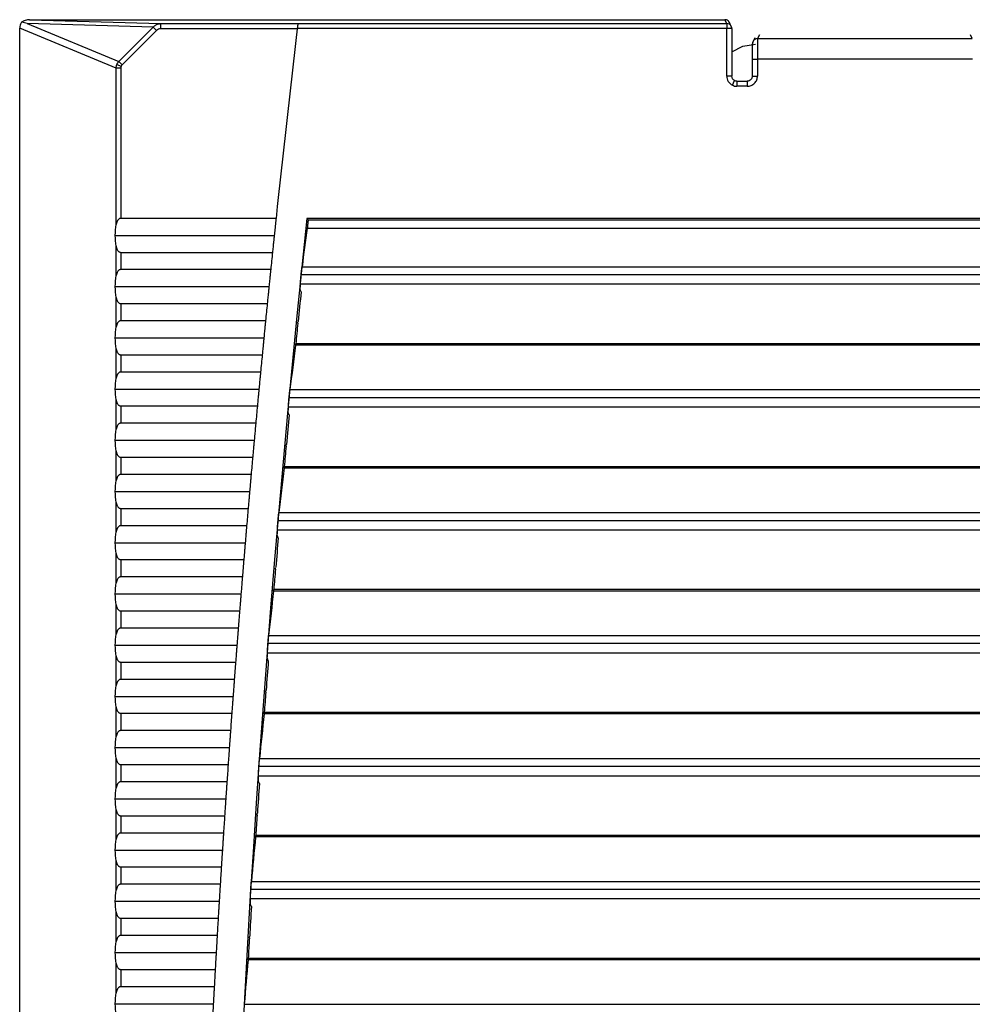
# Model space of a CAD drawing. Header units: millimetres. Extents: x 0 to 1956, y 0 to 1511.
# Tile 27 of 56: x 717 to 810, y 1112 to 1208. Entities that reach past the tile are written whole.
import ezdxf

# ---------------------------------------------------------------- set-up
doc = ezdxf.new("R2010")
doc.units = ezdxf.units.MM
doc.header["$LTSCALE"] = 7

msp = doc.modelspace()

# ---------------------------------------------------------------- linework, layer by layer
for p, q in [((718.079, 1208.285), (730.906, 1207.901)), ((718.079, 1208.285), (785.975, 1208.285)), ((786.162, 1207.91), (785.975, 1208.285)), ((726.537, 1203.565), (717.116, 1207.467)), ((717.116, 867.318), (717.116, 1207.467)), ((730.147, 1207.555), (717.855, 1207.924)), ((717.855, 1207.924), (726.807, 1204.216)), ((726.807, 1204.216), (730.147, 1207.555)), ((730.472, 1207.23), (727.132, 1203.89)), ((730.472, 1207.23), (730.147, 1207.555)), ((730.906, 1207.401), (730.906, 1207.901)), ((730.906, 1207.901), (744.282, 1207.901)), ((744.222, 1207.401), (730.906, 1207.401)), ((786.162, 1207.41), (744.223, 1207.41)), ((744.282, 1207.901), (744.283, 1207.91)), ((744.283, 1207.91), (786.162, 1207.91)), ((786.162, 1207.91), (786.162, 1207.41)), ((786.162, 1202.785), (786.162, 1207.41)), ((786.662, 1207.41), (786.162, 1207.41)), ((786.609, 1207.634), (786.422, 1208.009)), ((786.662, 1207.41), (786.662, 1202.785)), ((788.922, 1206.53), (788.737, 1206.159)), ((789.369, 1206.806), (789.184, 1206.436)), ((789.184, 1206.436), (810.149, 1206.436)), ((810.149, 1206.436), (809.964, 1206.806)), ((788.671, 1202.785), (788.671, 1204.436)), ((788.671, 1204.436), (789.171, 1204.436)), ((789.171, 1204.436), (789.171, 1202.785)), ((810.162, 1204.436), (789.171, 1204.436)), ((726.537, 1188.299), (726.537, 1203.565)), ((726.998, 1203.565), (726.537, 1203.565)), ((726.613, 1203.915), (727.032, 1203.741)), ((727.132, 1203.89), (726.807, 1204.216)), ((726.998, 1203.565), (726.998, 1188.893)), ((786.662, 1202.785), (786.162, 1202.785)), ((788.671, 1202.785), (789.171, 1202.785)), ((786.715, 1201.891), (786.939, 1202.338)), ((787.162, 1202.285), (787.162, 1201.785)), ((787.162, 1202.285), (788.171, 1202.285)), ((788.171, 1201.785), (787.162, 1201.785)), ((788.171, 1202.285), (788.171, 1201.785)), ((742.15, 1188.893), (726.998, 1188.893)), ((985.167, 1188.893), (745.167, 1188.893)), ((745.284, 1188.762), (985.049, 1188.762)), ((726.454, 1187.234), (741.975, 1187.234)), ((745.198, 1187.939), (985.136, 1187.939)), ((726.537, 1183.299), (726.537, 1186.169)), ((726.998, 1185.576), (741.803, 1185.576)), ((726.998, 1185.576), (726.998, 1183.893)), ((744.691, 1184.172), (985.642, 1184.172)), ((741.63, 1183.893), (726.998, 1183.893)), ((985.732, 1183.377), (744.601, 1183.377)), ((726.454, 1182.234), (741.461, 1182.234)), ((985.809, 1182.454), (744.524, 1182.454)), ((726.537, 1178.299), (726.537, 1181.169)), ((726.998, 1180.576), (741.294, 1180.576)), ((726.998, 1180.576), (726.998, 1178.893)), ((741.127, 1178.893), (726.998, 1178.893)), ((726.454, 1177.234), (740.963, 1177.234)), ((863.562, 1176.517), (744.057, 1176.517)), ((863.553, 1176.651), (744.081, 1176.651)), ((726.537, 1173.299), (726.537, 1176.169)), ((726.998, 1175.576), (726.998, 1173.893)), ((726.998, 1175.576), (740.802, 1175.576)), ((740.64, 1173.893), (726.998, 1173.893)), ((726.454, 1172.234), (740.483, 1172.234)), ((743.507, 1172.172), (986.826, 1172.172)), ((726.537, 1168.299), (726.537, 1171.169)), ((986.909, 1171.377), (743.424, 1171.377)), ((726.998, 1170.576), (726.998, 1168.893)), ((726.998, 1170.576), (740.327, 1170.576)), ((986.979, 1170.454), (743.354, 1170.454)), ((740.171, 1168.893), (726.998, 1168.893)), ((726.454, 1167.234), (740.019, 1167.234)), ((726.537, 1163.299), (726.537, 1166.169)), ((726.998, 1165.576), (739.869, 1165.576)), ((726.998, 1165.576), (726.998, 1163.893)), ((863.562, 1164.517), (742.935, 1164.517)), ((863.553, 1164.651), (742.958, 1164.651)), ((739.718, 1163.893), (726.998, 1163.893)), ((726.454, 1162.234), (739.572, 1162.234)), ((726.537, 1158.299), (726.537, 1161.169)), ((726.998, 1160.576), (726.998, 1158.893)), ((726.998, 1160.576), (739.427, 1160.576)), ((742.421, 1160.172), (987.913, 1160.172)), ((987.99, 1159.377), (742.344, 1159.377)), ((739.282, 1158.893), (726.998, 1158.893)), ((988.052, 1158.454), (742.281, 1158.454)), ((726.454, 1157.234), (739.142, 1157.234)), ((726.537, 1153.299), (726.537, 1156.169)), ((726.998, 1155.576), (726.998, 1153.893)), ((726.998, 1155.576), (739.003, 1155.576)), ((738.863, 1153.893), (726.998, 1153.893)), ((863.562, 1152.517), (741.91, 1152.517)), ((863.553, 1152.651), (741.932, 1152.651)), ((726.454, 1152.234), (738.728, 1152.234)), ((726.537, 1148.299), (726.537, 1151.169)), ((726.998, 1150.576), (738.595, 1150.576)), ((726.998, 1150.576), (726.998, 1148.893)), ((738.461, 1148.893), (726.998, 1148.893)), ((741.431, 1148.172), (988.902, 1148.172)), ((726.454, 1147.234), (738.332, 1147.234)), ((988.973, 1147.377), (741.361, 1147.377)), ((726.537, 1143.299), (726.537, 1146.169)), ((989.028, 1146.454), (741.306, 1146.454)), ((726.998, 1145.576), (726.998, 1143.893)), ((726.998, 1145.576), (738.204, 1145.576)), ((738.076, 1143.893), (726.998, 1143.893)), ((726.454, 1142.234), (737.952, 1142.234)), ((726.537, 1138.299), (726.537, 1141.169)), ((726.998, 1140.576), (726.998, 1138.893)), ((726.998, 1140.576), (737.83, 1140.576)), ((863.562, 1140.517), (740.982, 1140.517)), ((863.553, 1140.651), (741.003, 1140.651)), ((737.707, 1138.893), (726.998, 1138.893)), ((726.454, 1137.234), (737.589, 1137.234)), ((726.537, 1133.299), (726.537, 1136.169)), ((740.538, 1136.172), (989.795, 1136.172)), ((726.998, 1135.576), (726.998, 1133.893)), ((726.998, 1135.576), (737.472, 1135.576)), ((989.859, 1135.377), (740.474, 1135.377)), ((989.906, 1134.454), (740.427, 1134.454)), ((737.355, 1133.893), (726.998, 1133.893)), ((726.454, 1132.234), (737.242, 1132.234)), ((726.537, 1128.299), (726.537, 1131.169)), ((726.998, 1130.576), (726.998, 1128.893)), ((726.998, 1130.576), (737.131, 1130.576)), ((737.02, 1128.893), (726.998, 1128.893)), ((863.562, 1128.517), (740.151, 1128.517)), ((863.553, 1128.651), (740.171, 1128.651)), ((726.454, 1127.234), (736.913, 1127.234)), ((726.537, 1123.299), (726.537, 1126.169)), ((726.998, 1125.576), (726.998, 1123.893)), ((726.998, 1125.576), (736.807, 1125.576)), ((736.702, 1123.893), (726.998, 1123.893)), ((739.742, 1124.172), (990.591, 1124.172)), ((990.649, 1123.377), (739.685, 1123.377)), ((726.454, 1122.234), (736.6, 1122.234)), ((990.689, 1122.454), (739.645, 1122.454)), ((726.537, 1118.299), (726.537, 1121.169)), ((726.998, 1120.576), (736.5, 1120.576)), ((726.998, 1120.576), (726.998, 1118.893)), ((736.4, 1118.893), (726.998, 1118.893)), ((726.454, 1117.234), (736.304, 1117.234)), ((726.537, 1113.299), (726.537, 1116.169)), ((863.562, 1116.517), (739.416, 1116.517)), ((863.553, 1116.651), (739.435, 1116.651)), ((726.998, 1115.576), (726.998, 1113.893)), ((726.998, 1115.576), (736.21, 1115.576)), ((736.116, 1113.893), (726.998, 1113.893)), ((726.454, 1112.234), (736.025, 1112.234)), ((739.043, 1112.172), (991.29, 1112.172))]:
    msp.add_line(p, q)
at = {"flags": 128}
for points in [[(786.662, 1205.162), (787.731, 1205.697), (788.967, 1205.893)], [(745.284, 1188.762), (745.218, 1188.835), (745.167, 1188.893)], [(745.284, 1188.762), (745.273, 1188.659), (745.263, 1188.556), (745.252, 1188.453), (745.241, 1188.35), (745.23, 1188.248), (745.219, 1188.145), (745.208, 1188.042), (745.198, 1187.939)], [(744.501, 1181.954), (744.507, 1182.017), (744.513, 1182.079), (744.52, 1182.142), (744.526, 1182.204), (744.532, 1182.267), (744.539, 1182.329), (744.545, 1182.392), (744.551, 1182.454)], [(744.599, 1181.71), (744.544, 1181.847), (744.501, 1181.954)], [(744.275, 1178.651), (744.295, 1178.749), (744.31, 1178.827)], [(743.335, 1169.954), (743.34, 1170.017), (743.346, 1170.079), (743.352, 1170.142), (743.358, 1170.204), (743.364, 1170.267), (743.37, 1170.329), (743.375, 1170.392), (743.381, 1170.454)], [(743.435, 1169.71), (743.379, 1169.847), (743.335, 1169.954)], [(743.136, 1166.651), (743.155, 1166.749), (743.169, 1166.827)], [(742.266, 1157.954), (742.271, 1158.017), (742.276, 1158.079), (742.282, 1158.142), (742.287, 1158.204), (742.292, 1158.267), (742.298, 1158.329), (742.303, 1158.392), (742.308, 1158.454)], [(742.368, 1157.71), (742.311, 1157.847), (742.266, 1157.954)], [(742.094, 1154.651), (742.112, 1154.749), (742.126, 1154.827)], [(741.294, 1145.954), (741.299, 1146.017), (741.304, 1146.079), (741.309, 1146.142), (741.313, 1146.204), (741.318, 1146.267), (741.323, 1146.329), (741.328, 1146.392), (741.333, 1146.454)], [(741.398, 1145.71), (741.34, 1145.847), (741.294, 1145.954)], [(741.149, 1142.651), (741.166, 1142.749), (741.179, 1142.827)], [(740.419, 1133.954), (740.424, 1134.017), (740.428, 1134.079), (740.432, 1134.142), (740.437, 1134.204), (740.441, 1134.267), (740.445, 1134.329), (740.45, 1134.392), (740.454, 1134.454)], [(740.525, 1133.71), (740.466, 1133.847), (740.419, 1133.954)], [(740.3, 1130.651), (740.317, 1130.749), (740.33, 1130.827)], [(739.641, 1121.954), (739.645, 1122.017), (739.649, 1122.079), (739.653, 1122.142), (739.656, 1122.204), (739.66, 1122.267), (739.664, 1122.329), (739.668, 1122.392), (739.672, 1122.454)], [(739.749, 1121.71), (739.688, 1121.847), (739.641, 1121.954)], [(739.549, 1118.651), (739.564, 1118.749), (739.577, 1118.827)]]:
    msp.add_lwpolyline(points, dxfattribs=at)
for centre, radius, start, end in [((2236.822, 1030.893), 1503, 173.25576, 173.965742), ((786.162, 1207.41), 0.5, 26.56558, 90.01185), ((786.162, 1207.41), 0.5, 0, 26.56331), ((789.184, 1205.936), 0.5, 89.98815, 153.43442), ((789.184, 1205.936), 0.5, 153.43684, 180.0091), ((2236.822, 1030.893), 1500, 173.953628, 185.623813), ((2236.822, 1030.893), 1503, 174.092864, 174.157375), ((2236.822, 1030.893), 1499.825, 174.228776, 174.339464), ((2236.822, 1030.893), 1503, 174.284454, 174.348943), ((2236.822, 1030.893), 1499.843, 174.346299, 174.42307), ((2236.822, 1030.893), 1503, 174.475979, 174.540447), ((2236.822, 1030.893), 1503, 174.667443, 174.73189), ((2236.822, 1030.893), 1499.825, 174.689348, 174.799952), ((2236.822, 1030.893), 1499.843, 174.806776, 174.883489), ((2236.822, 1030.893), 1503, 174.858846, 174.923274), ((2236.822, 1030.893), 1503, 175.050193, 175.114602), ((2236.822, 1030.893), 1499.825, 175.149577, 175.260102), ((2236.822, 1030.893), 1503, 175.241483, 175.305874), ((2236.822, 1030.893), 1499.843, 175.266917, 175.343576), ((2236.822, 1030.893), 1503, 175.432721, 175.497095), ((2236.822, 1030.893), 1499.825, 175.609493, 175.719947), ((2236.822, 1030.893), 1503, 175.623908, 175.688265), ((2236.822, 1030.893), 1499.843, 175.726752, 175.803363), ((2236.822, 1030.893), 1503, 175.815046, 175.879387), ((2236.822, 1030.893), 1503, 176.006137, 176.070463), ((2236.822, 1030.893), 1499.825, 176.069125, 176.179516), ((2236.822, 1030.893), 1503, 176.197184, 176.261495), ((2236.822, 1030.893), 1499.843, 176.186311, 176.26288), ((2236.822, 1030.893), 1503, 176.388189, 176.452486), ((2236.822, 1030.893), 1499.825, 176.528504, 176.638838), ((2236.822, 1030.893), 1503, 176.579153, 176.643437), ((2236.822, 1030.893), 1499.843, 176.645625, 176.722155), ((2236.822, 1030.893), 1503, 176.770079, 176.834351)]:
    msp.add_arc(centre, radius, start, end)
for points, knots in [([(718.079, 1208.285), (717.94, 1208.285), (717.797, 1208.263), (717.531, 1208.174), (717.408, 1208.108), (717.306, 1208.028)], [0, 0, 0, 0, 0.5, 0.5, 1, 1, 1, 1]), ([(786.419, 1208.006), (786.381, 1208.066), (786.311, 1208.176), (786.143, 1208.268), (786.029, 1208.28), (785.975, 1208.285)], [0, 0, 0, 0, 0.379723, 0.701954, 1, 1, 1, 1]), ([(717.306, 1208.028), (717.246, 1207.949), (717.197, 1207.859), (717.132, 1207.668), (717.116, 1207.567), (717.116, 1207.467)], [0, 0, 0, 0, 0.5, 0.5, 1, 1, 1, 1]), ([(730.147, 1207.555), (730.169, 1207.58), (730.216, 1207.63), (730.297, 1207.697), (730.388, 1207.759), (730.509, 1207.822), (730.681, 1207.885), (730.824, 1207.895), (730.906, 1207.901)], [0, 0, 0, 0, 0.1152349, 0.2364778, 0.3637727, 0.4971572, 0.7128153, 1, 1, 1, 1]), ([(730.906, 1207.401), (730.826, 1207.401), (730.743, 1207.386), (730.592, 1207.327), (730.524, 1207.282), (730.472, 1207.23)], [0, 0, 0, 0, 0.5, 0.5, 1, 1, 1, 1]), ([(744.282, 1207.901), (744.281, 1207.9), (744.281, 1207.898), (744.279, 1207.883), (744.276, 1207.858), (744.272, 1207.816), (744.264, 1207.754), (744.255, 1207.678), (744.245, 1207.592), (744.234, 1207.498), (744.226, 1207.434), (744.222, 1207.401)], [0, 0, 0, 0, 0.0825999, 0.1656952, 0.2507086, 0.3743784, 0.4998458, 0.622347, 0.7491761, 0.8744627, 1, 1, 1, 1]), ([(789.184, 1206.436), (789.184, 1206.434), (789.183, 1206.431), (789.182, 1206.415), (789.181, 1206.391), (789.181, 1206.359), (789.18, 1206.32), (789.179, 1206.274), (789.178, 1206.222), (789.178, 1206.165), (789.177, 1206.102), (789.176, 1206.034), (789.176, 1205.962), (789.175, 1205.887), (789.175, 1205.808), (789.174, 1205.726), (789.174, 1205.643), (789.174, 1205.557), (789.173, 1205.47), (789.173, 1205.382), (789.173, 1205.293), (789.172, 1205.204), (789.172, 1205.115), (789.172, 1205.027), (789.172, 1204.939), (789.171, 1204.852), (789.171, 1204.766), (789.171, 1204.681), (789.171, 1204.598), (789.171, 1204.516), (789.171, 1204.462), (789.171, 1204.436)], [0, 0, 0, 0, 0.043312, 0.085994, 0.128045, 0.169466, 0.210255, 0.250415, 0.289943, 0.328841, 0.367108, 0.404745, 0.441751, 0.478126, 0.51387, 0.548984, 0.583467, 0.617319, 0.650541, 0.683131, 0.715092, 0.746421, 0.777119, 0.807187, 0.836624, 0.86543, 0.893606, 0.921151, 0.948065, 0.974348, 1, 1, 1, 1]), ([(788.671, 1204.436), (788.671, 1204.611), (788.671, 1204.8), (788.673, 1205.166), (788.673, 1205.341), (788.676, 1205.633), (788.678, 1205.748), (788.681, 1205.898), (788.682, 1205.933), (788.684, 1205.936)], [0, 0, 0, 0, 0.25, 0.25, 0.5, 0.5, 0.75, 0.75, 1, 1, 1, 1]), ([(726.537, 1203.565), (726.539, 1203.595), (726.542, 1203.655), (726.558, 1203.744), (726.58, 1203.831), (726.602, 1203.887), (726.613, 1203.915)], [0, 0, 0, 0, 0.252409, 0.503145, 0.752307, 1, 1, 1, 1]), ([(726.613, 1203.915), (726.625, 1203.942), (726.649, 1203.997), (726.695, 1204.074), (726.747, 1204.148), (726.787, 1204.193), (726.807, 1204.216)], [0, 0, 0, 0, 0.247693, 0.496855, 0.747591, 1, 1, 1, 1]), ([(786.162, 1202.785), (786.162, 1202.61), (786.212, 1202.421), (786.411, 1202.098), (786.558, 1201.969), (786.715, 1201.891)], [0, 0, 0, 0, 0.5, 0.5, 1, 1, 1, 1]), ([(786.939, 1202.338), (786.856, 1202.379), (786.785, 1202.444), (786.688, 1202.601), (786.662, 1202.693), (786.662, 1202.785)], [0, 0, 0, 0, 0.5, 0.5, 1, 1, 1, 1]), ([(788.171, 1201.785), (788.289, 1201.785), (788.416, 1201.807), (788.662, 1201.904), (788.781, 1201.98), (788.976, 1202.176), (789.052, 1202.294), (789.149, 1202.54), (789.171, 1202.667), (789.171, 1202.785)], [0, 0, 0, 0, 0.25, 0.25, 0.5, 0.5, 0.75, 0.75, 1, 1, 1, 1]), ([(788.671, 1202.785), (788.671, 1202.654), (788.617, 1202.524), (788.432, 1202.339), (788.302, 1202.285), (788.171, 1202.285)], [0, 0, 0, 0, 0.5, 0.5, 1, 1, 1, 1]), ([(726.998, 1188.893), (726.98, 1188.892), (726.944, 1188.89), (726.892, 1188.877), (726.842, 1188.856), (726.783, 1188.82), (726.719, 1188.762), (726.645, 1188.659), (726.577, 1188.505), (726.551, 1188.372), (726.537, 1188.299)], [0, 0, 0, 0, 0.06087, 0.121652, 0.184319, 0.250676, 0.369054, 0.500989, 0.728481, 1, 1, 1, 1]), ([(742.15, 1188.893), (742.145, 1188.843), (742.134, 1188.744), (742.118, 1188.59), (742.101, 1188.431), (742.084, 1188.268), (742.062, 1188.064), (742.037, 1187.817), (742.006, 1187.527), (741.986, 1187.332), (741.975, 1187.234)], [0, 0, 0, 0, 0.100195, 0.199933, 0.299557, 0.399409, 0.499832, 0.666705, 0.832898, 1, 1, 1, 1]), ([(741.975, 1187.234), (741.969, 1187.176), (741.957, 1187.059), (741.939, 1186.884), (741.921, 1186.711), (741.903, 1186.539), (741.881, 1186.332), (741.856, 1186.092), (741.829, 1185.825), (741.812, 1185.659), (741.803, 1185.576)], [0, 0, 0, 0, 0.1001071, 0.1997287, 0.2992035, 0.3988715, 0.4990709, 0.6662915, 0.8327329, 1, 1, 1, 1]), ([(726.537, 1186.169), (726.544, 1186.131), (726.557, 1186.058), (726.585, 1185.957), (726.619, 1185.868), (726.663, 1185.784), (726.719, 1185.706), (726.795, 1185.638), (726.888, 1185.586), (726.962, 1185.579), (726.998, 1185.576)], [0, 0, 0, 0, 0.141663, 0.271565, 0.390457, 0.499316, 0.630916, 0.749123, 0.878286, 1, 1, 1, 1]), ([(744.601, 1183.377), (744.605, 1183.409), (744.611, 1183.474), (744.621, 1183.568), (744.631, 1183.661), (744.641, 1183.75), (744.652, 1183.843), (744.662, 1183.937), (744.673, 1184.027), (744.683, 1184.108), (744.688, 1184.15), (744.691, 1184.172)], [0, 0, 0, 0, 0.100609, 0.19989, 0.298877, 0.398614, 0.500122, 0.623811, 0.75035, 0.874496, 1, 1, 1, 1]), ([(726.998, 1183.893), (726.98, 1183.892), (726.944, 1183.89), (726.892, 1183.877), (726.842, 1183.856), (726.783, 1183.82), (726.719, 1183.762), (726.645, 1183.659), (726.577, 1183.505), (726.551, 1183.372), (726.537, 1183.299)], [0, 0, 0, 0, 0.06087, 0.121652, 0.184319, 0.250676, 0.369054, 0.500989, 0.728481, 1, 1, 1, 1]), ([(741.63, 1183.893), (741.625, 1183.843), (741.615, 1183.744), (741.599, 1183.59), (741.583, 1183.431), (741.566, 1183.268), (741.545, 1183.063), (741.52, 1182.817), (741.491, 1182.527), (741.471, 1182.332), (741.461, 1182.234)], [0, 0, 0, 0, 0.100259, 0.200059, 0.299745, 0.39966, 0.500145, 0.666912, 0.833001, 1, 1, 1, 1]), ([(744.524, 1182.454), (744.524, 1182.455), (744.523, 1182.457), (744.523, 1182.471), (744.523, 1182.492), (744.525, 1182.533), (744.53, 1182.604), (744.539, 1182.718), (744.551, 1182.858), (744.566, 1183.019), (744.583, 1183.194), (744.595, 1183.316), (744.601, 1183.377)], [0, 0, 0, 0, 0.0622891, 0.1243578, 0.186794, 0.2501757, 0.3735521, 0.4999296, 0.6224148, 0.7491999, 0.8744762, 1, 1, 1, 1]), ([(741.461, 1182.234), (741.455, 1182.175), (741.443, 1182.058), (741.426, 1181.883), (741.408, 1181.71), (741.391, 1181.538), (741.37, 1181.33), (741.346, 1181.091), (741.319, 1180.825), (741.302, 1180.659), (741.294, 1180.576)], [0, 0, 0, 0, 0.100351, 0.200214, 0.299931, 0.399844, 0.500294, 0.667097, 0.833135, 1, 1, 1, 1]), ([(726.537, 1181.169), (726.544, 1181.131), (726.557, 1181.058), (726.585, 1180.957), (726.619, 1180.868), (726.663, 1180.784), (726.719, 1180.706), (726.795, 1180.638), (726.888, 1180.586), (726.962, 1180.579), (726.998, 1180.576)], [0, 0, 0, 0, 0.141663, 0.271565, 0.390457, 0.499316, 0.630916, 0.749123, 0.878286, 1, 1, 1, 1]), ([(726.998, 1178.893), (726.98, 1178.892), (726.944, 1178.89), (726.892, 1178.877), (726.842, 1178.856), (726.783, 1178.82), (726.719, 1178.762), (726.645, 1178.659), (726.577, 1178.505), (726.551, 1178.372), (726.537, 1178.299)], [0, 0, 0, 0, 0.0608704, 0.1216521, 0.1843187, 0.2506761, 0.3690545, 0.5009893, 0.7284807, 1, 1, 1, 1]), ([(741.127, 1178.893), (741.122, 1178.843), (741.112, 1178.744), (741.097, 1178.59), (741.081, 1178.431), (741.065, 1178.267), (741.045, 1178.063), (741.021, 1177.817), (740.992, 1177.527), (740.973, 1177.332), (740.963, 1177.234)], [0, 0, 0, 0, 0.100278, 0.200097, 0.299798, 0.399726, 0.500224, 0.666967, 0.83303, 1, 1, 1, 1]), ([(740.963, 1177.234), (740.958, 1177.176), (740.946, 1177.058), (740.929, 1176.884), (740.912, 1176.71), (740.895, 1176.538), (740.875, 1176.331), (740.852, 1176.091), (740.826, 1175.825), (740.81, 1175.659), (740.802, 1175.576)], [0, 0, 0, 0, 0.100271, 0.200055, 0.299692, 0.399525, 0.499894, 0.666829, 0.832999, 1, 1, 1, 1]), ([(744.057, 1176.517), (744.058, 1176.53), (744.062, 1176.558), (744.067, 1176.591), (744.071, 1176.622), (744.076, 1176.646), (744.078, 1176.649), (744.078, 1176.651)], [0, 0, 0, 0, 0.166177, 0.332286, 0.499593, 0.749143, 1, 1, 1, 1]), ([(726.537, 1176.169), (726.544, 1176.131), (726.557, 1176.058), (726.585, 1175.957), (726.619, 1175.868), (726.663, 1175.784), (726.719, 1175.706), (726.795, 1175.638), (726.888, 1175.586), (726.962, 1175.579), (726.998, 1175.576)], [0, 0, 0, 0, 0.141663, 0.271565, 0.390457, 0.499316, 0.630916, 0.749123, 0.878286, 1, 1, 1, 1]), ([(726.998, 1173.893), (726.98, 1173.892), (726.944, 1173.89), (726.892, 1173.877), (726.842, 1173.856), (726.783, 1173.82), (726.719, 1173.762), (726.645, 1173.659), (726.577, 1173.505), (726.551, 1173.372), (726.537, 1173.299)], [0, 0, 0, 0, 0.0608704, 0.1216521, 0.1843187, 0.2506761, 0.3690545, 0.5009893, 0.7284807, 1, 1, 1, 1]), ([(740.64, 1173.893), (740.636, 1173.843), (740.626, 1173.744), (740.611, 1173.59), (740.596, 1173.431), (740.581, 1173.267), (740.561, 1173.063), (740.538, 1172.817), (740.51, 1172.527), (740.492, 1172.332), (740.483, 1172.234)], [0, 0, 0, 0, 0.100281, 0.200101, 0.299802, 0.399728, 0.500223, 0.666968, 0.833031, 1, 1, 1, 1]), ([(740.483, 1172.234), (740.477, 1172.176), (740.466, 1172.058), (740.45, 1171.884), (740.433, 1171.71), (740.417, 1171.538), (740.398, 1171.331), (740.375, 1171.091), (740.35, 1170.825), (740.335, 1170.659), (740.327, 1170.576)], [0, 0, 0, 0, 0.10027, 0.200053, 0.29969, 0.399523, 0.499894, 0.666825, 0.832995, 1, 1, 1, 1]), ([(743.424, 1171.377), (743.427, 1171.409), (743.433, 1171.474), (743.442, 1171.568), (743.452, 1171.661), (743.461, 1171.75), (743.47, 1171.843), (743.48, 1171.937), (743.49, 1172.027), (743.499, 1172.108), (743.505, 1172.15), (743.507, 1172.172)], [0, 0, 0, 0, 0.100605, 0.199882, 0.298867, 0.398607, 0.500122, 0.623805, 0.75035, 0.874489, 1, 1, 1, 1]), ([(726.537, 1171.169), (726.544, 1171.131), (726.557, 1171.058), (726.585, 1170.957), (726.619, 1170.868), (726.663, 1170.784), (726.719, 1170.706), (726.795, 1170.638), (726.888, 1170.586), (726.962, 1170.579), (726.998, 1170.576)], [0, 0, 0, 0, 0.141663, 0.271565, 0.390457, 0.499316, 0.630916, 0.749123, 0.878286, 1, 1, 1, 1]), ([(743.354, 1170.454), (743.354, 1170.455), (743.353, 1170.457), (743.352, 1170.471), (743.353, 1170.492), (743.355, 1170.532), (743.359, 1170.604), (743.367, 1170.718), (743.378, 1170.858), (743.392, 1171.019), (743.407, 1171.194), (743.418, 1171.316), (743.424, 1171.377)], [0, 0, 0, 0, 0.062289, 0.124359, 0.186795, 0.250174, 0.373558, 0.499928, 0.62242, 0.7492, 0.874484, 1, 1, 1, 1]), ([(726.998, 1168.893), (726.98, 1168.892), (726.944, 1168.89), (726.892, 1168.877), (726.842, 1168.856), (726.783, 1168.82), (726.719, 1168.762), (726.645, 1168.659), (726.577, 1168.505), (726.551, 1168.372), (726.537, 1168.299)], [0, 0, 0, 0, 0.06087, 0.121652, 0.184319, 0.250676, 0.369054, 0.500989, 0.728481, 1, 1, 1, 1]), ([(740.171, 1168.893), (740.166, 1168.843), (740.157, 1168.744), (740.143, 1168.59), (740.128, 1168.431), (740.113, 1168.267), (740.095, 1168.063), (740.072, 1167.817), (740.045, 1167.527), (740.028, 1167.332), (740.019, 1167.234)], [0, 0, 0, 0, 0.100284, 0.200105, 0.299805, 0.39973, 0.500223, 0.666969, 0.833032, 1, 1, 1, 1]), ([(740.019, 1167.234), (740.013, 1167.176), (740.003, 1167.058), (739.987, 1166.884), (739.971, 1166.71), (739.956, 1166.538), (739.937, 1166.331), (739.915, 1166.091), (739.891, 1165.825), (739.876, 1165.659), (739.869, 1165.576)], [0, 0, 0, 0, 0.1002691, 0.2000515, 0.2996883, 0.3995222, 0.4998938, 0.6668217, 0.8329907, 1, 1, 1, 1]), ([(726.537, 1166.169), (726.544, 1166.131), (726.557, 1166.058), (726.585, 1165.957), (726.619, 1165.868), (726.663, 1165.784), (726.719, 1165.706), (726.795, 1165.638), (726.888, 1165.586), (726.962, 1165.579), (726.998, 1165.576)], [0, 0, 0, 0, 0.1416631, 0.2715652, 0.3904567, 0.4993164, 0.6309156, 0.7491233, 0.8782856, 1, 1, 1, 1]), ([(742.935, 1164.517), (742.936, 1164.53), (742.94, 1164.558), (742.944, 1164.591), (742.949, 1164.622), (742.953, 1164.646), (742.954, 1164.649), (742.955, 1164.651)], [0, 0, 0, 0, 0.166167, 0.332276, 0.499591, 0.749136, 1, 1, 1, 1]), ([(726.998, 1163.893), (726.98, 1163.892), (726.944, 1163.89), (726.892, 1163.877), (726.842, 1163.856), (726.783, 1163.82), (726.719, 1163.762), (726.645, 1163.659), (726.577, 1163.505), (726.551, 1163.372), (726.537, 1163.299)], [0, 0, 0, 0, 0.06087, 0.121652, 0.184319, 0.250676, 0.369054, 0.500989, 0.728481, 1, 1, 1, 1]), ([(739.718, 1163.893), (739.714, 1163.843), (739.705, 1163.744), (739.691, 1163.59), (739.677, 1163.431), (739.663, 1163.267), (739.645, 1163.063), (739.623, 1162.817), (739.597, 1162.527), (739.58, 1162.332), (739.572, 1162.234)], [0, 0, 0, 0, 0.100287, 0.200108, 0.299809, 0.399732, 0.500222, 0.66697, 0.833033, 1, 1, 1, 1]), ([(739.572, 1162.234), (739.567, 1162.176), (739.556, 1162.058), (739.541, 1161.884), (739.526, 1161.71), (739.511, 1161.538), (739.493, 1161.331), (739.472, 1161.091), (739.449, 1160.825), (739.434, 1160.659), (739.427, 1160.576)], [0, 0, 0, 0, 0.100268, 0.20005, 0.299687, 0.399521, 0.499894, 0.666818, 0.832987, 1, 1, 1, 1]), ([(726.537, 1161.169), (726.544, 1161.131), (726.557, 1161.058), (726.585, 1160.957), (726.619, 1160.868), (726.663, 1160.784), (726.719, 1160.706), (726.795, 1160.638), (726.888, 1160.586), (726.962, 1160.579), (726.998, 1160.576)], [0, 0, 0, 0, 0.1416631, 0.2715652, 0.3904567, 0.4993164, 0.6309156, 0.7491233, 0.8782856, 1, 1, 1, 1]), ([(742.344, 1159.377), (742.346, 1159.409), (742.352, 1159.474), (742.361, 1159.568), (742.369, 1159.661), (742.377, 1159.75), (742.386, 1159.843), (742.395, 1159.937), (742.405, 1160.027), (742.413, 1160.108), (742.418, 1160.15), (742.421, 1160.172)], [0, 0, 0, 0, 0.100601, 0.199875, 0.298859, 0.3986, 0.500123, 0.6238, 0.750349, 0.874483, 1, 1, 1, 1]), ([(742.281, 1158.454), (742.281, 1158.455), (742.28, 1158.457), (742.279, 1158.471), (742.28, 1158.492), (742.281, 1158.532), (742.285, 1158.603), (742.292, 1158.718), (742.302, 1158.858), (742.314, 1159.019), (742.328, 1159.194), (742.339, 1159.316), (742.344, 1159.377)], [0, 0, 0, 0, 0.062289, 0.124359, 0.186795, 0.250172, 0.373563, 0.499926, 0.622425, 0.749201, 0.874492, 1, 1, 1, 1]), ([(726.998, 1158.893), (726.98, 1158.892), (726.944, 1158.89), (726.892, 1158.877), (726.842, 1158.856), (726.783, 1158.82), (726.719, 1158.762), (726.645, 1158.659), (726.577, 1158.505), (726.551, 1158.372), (726.537, 1158.299)], [0, 0, 0, 0, 0.06087, 0.121652, 0.184319, 0.250676, 0.369054, 0.500989, 0.728481, 1, 1, 1, 1]), ([(739.282, 1158.893), (739.278, 1158.843), (739.27, 1158.744), (739.257, 1158.59), (739.243, 1158.431), (739.229, 1158.267), (739.212, 1158.063), (739.191, 1157.817), (739.166, 1157.527), (739.15, 1157.332), (739.142, 1157.234)], [0, 0, 0, 0, 0.100289, 0.200112, 0.299812, 0.399734, 0.500221, 0.666971, 0.833034, 1, 1, 1, 1]), ([(739.142, 1157.234), (739.137, 1157.176), (739.127, 1157.058), (739.112, 1156.884), (739.097, 1156.71), (739.083, 1156.538), (739.066, 1156.331), (739.046, 1156.091), (739.023, 1155.825), (739.01, 1155.659), (739.003, 1155.576)], [0, 0, 0, 0, 0.100267, 0.200049, 0.299685, 0.39952, 0.499894, 0.666815, 0.832983, 1, 1, 1, 1]), ([(726.537, 1156.169), (726.544, 1156.131), (726.557, 1156.058), (726.585, 1155.957), (726.619, 1155.868), (726.663, 1155.784), (726.719, 1155.706), (726.795, 1155.638), (726.888, 1155.586), (726.962, 1155.579), (726.998, 1155.576)], [0, 0, 0, 0, 0.1416631, 0.2715652, 0.3904567, 0.4993164, 0.6309156, 0.7491233, 0.8782856, 1, 1, 1, 1]), ([(726.998, 1153.893), (726.98, 1153.892), (726.944, 1153.89), (726.892, 1153.877), (726.842, 1153.856), (726.783, 1153.82), (726.719, 1153.762), (726.645, 1153.659), (726.577, 1153.505), (726.551, 1153.372), (726.537, 1153.299)], [0, 0, 0, 0, 0.0608704, 0.1216521, 0.1843187, 0.2506761, 0.3690545, 0.5009893, 0.7284807, 1, 1, 1, 1]), ([(738.863, 1153.893), (738.859, 1153.843), (738.851, 1153.744), (738.839, 1153.59), (738.826, 1153.431), (738.812, 1153.267), (738.796, 1153.063), (738.775, 1152.817), (738.752, 1152.527), (738.736, 1152.332), (738.728, 1152.234)], [0, 0, 0, 0, 0.1002915, 0.2001153, 0.2998152, 0.3997361, 0.5002206, 0.6669721, 0.8330345, 1, 1, 1, 1]), ([(741.91, 1152.517), (741.911, 1152.53), (741.915, 1152.558), (741.919, 1152.591), (741.923, 1152.622), (741.927, 1152.646), (741.929, 1152.649), (741.93, 1152.651)], [0, 0, 0, 0, 0.166157, 0.332266, 0.499588, 0.74913, 1, 1, 1, 1]), ([(738.728, 1152.234), (738.723, 1152.176), (738.714, 1152.058), (738.7, 1151.884), (738.686, 1151.71), (738.672, 1151.538), (738.655, 1151.331), (738.636, 1151.091), (738.615, 1150.825), (738.601, 1150.659), (738.595, 1150.576)], [0, 0, 0, 0, 0.100267, 0.200047, 0.299683, 0.399519, 0.499894, 0.666811, 0.83298, 1, 1, 1, 1]), ([(726.537, 1151.169), (726.544, 1151.131), (726.557, 1151.058), (726.585, 1150.957), (726.619, 1150.868), (726.663, 1150.784), (726.719, 1150.706), (726.795, 1150.638), (726.888, 1150.586), (726.962, 1150.579), (726.998, 1150.576)], [0, 0, 0, 0, 0.141663, 0.271565, 0.390457, 0.499316, 0.630916, 0.749123, 0.878286, 1, 1, 1, 1]), ([(726.998, 1148.893), (726.98, 1148.892), (726.944, 1148.89), (726.892, 1148.877), (726.842, 1148.856), (726.783, 1148.82), (726.719, 1148.762), (726.645, 1148.659), (726.577, 1148.505), (726.551, 1148.372), (726.537, 1148.299)], [0, 0, 0, 0, 0.06087, 0.121652, 0.184319, 0.250676, 0.369054, 0.500989, 0.728481, 1, 1, 1, 1]), ([(738.461, 1148.893), (738.457, 1148.843), (738.45, 1148.744), (738.437, 1148.59), (738.425, 1148.431), (738.412, 1148.268), (738.396, 1148.063), (738.377, 1147.817), (738.354, 1147.527), (738.339, 1147.332), (738.332, 1147.234)], [0, 0, 0, 0, 0.100294, 0.200119, 0.299818, 0.399738, 0.50022, 0.666973, 0.833035, 1, 1, 1, 1]), ([(741.361, 1147.377), (741.363, 1147.409), (741.368, 1147.474), (741.376, 1147.568), (741.384, 1147.661), (741.391, 1147.75), (741.399, 1147.843), (741.408, 1147.937), (741.416, 1148.027), (741.424, 1148.108), (741.429, 1148.15), (741.431, 1148.172)], [0, 0, 0, 0, 0.100599, 0.199869, 0.298851, 0.398594, 0.500123, 0.623795, 0.750349, 0.874477, 1, 1, 1, 1]), ([(738.332, 1147.234), (738.327, 1147.176), (738.318, 1147.058), (738.304, 1146.884), (738.291, 1146.71), (738.278, 1146.538), (738.262, 1146.331), (738.243, 1146.091), (738.223, 1145.825), (738.21, 1145.659), (738.204, 1145.576)], [0, 0, 0, 0, 0.1002659, 0.2000459, 0.299682, 0.3995177, 0.4998943, 0.6668081, 0.8329763, 1, 1, 1, 1]), ([(741.306, 1146.454), (741.305, 1146.455), (741.304, 1146.457), (741.304, 1146.471), (741.304, 1146.492), (741.305, 1146.532), (741.308, 1146.603), (741.314, 1146.718), (741.323, 1146.858), (741.334, 1147.019), (741.347, 1147.194), (741.356, 1147.316), (741.361, 1147.377)], [0, 0, 0, 0, 0.062289, 0.12436, 0.186795, 0.250171, 0.373568, 0.499925, 0.62243, 0.749202, 0.874499, 1, 1, 1, 1]), ([(726.537, 1146.169), (726.544, 1146.131), (726.557, 1146.058), (726.585, 1145.957), (726.619, 1145.868), (726.663, 1145.784), (726.719, 1145.706), (726.795, 1145.638), (726.888, 1145.586), (726.962, 1145.579), (726.998, 1145.576)], [0, 0, 0, 0, 0.141663, 0.271565, 0.390457, 0.499316, 0.630916, 0.749123, 0.878286, 1, 1, 1, 1]), ([(726.998, 1143.893), (726.98, 1143.892), (726.944, 1143.89), (726.892, 1143.877), (726.842, 1143.856), (726.783, 1143.82), (726.719, 1143.762), (726.645, 1143.659), (726.577, 1143.505), (726.551, 1143.372), (726.537, 1143.299)], [0, 0, 0, 0, 0.06087, 0.121652, 0.184319, 0.250676, 0.369054, 0.500989, 0.728481, 1, 1, 1, 1]), ([(738.076, 1143.893), (738.072, 1143.843), (738.065, 1143.744), (738.053, 1143.59), (738.041, 1143.431), (738.029, 1143.268), (738.014, 1143.063), (737.995, 1142.817), (737.974, 1142.527), (737.959, 1142.332), (737.952, 1142.234)], [0, 0, 0, 0, 0.100296, 0.200122, 0.299821, 0.399739, 0.500219, 0.666974, 0.833036, 1, 1, 1, 1]), ([(737.952, 1142.234), (737.947, 1142.176), (737.939, 1142.058), (737.926, 1141.884), (737.913, 1141.71), (737.9, 1141.538), (737.885, 1141.331), (737.867, 1141.091), (737.848, 1140.825), (737.836, 1140.659), (737.83, 1140.576)], [0, 0, 0, 0, 0.100265, 0.200045, 0.299681, 0.399517, 0.499894, 0.666805, 0.832973, 1, 1, 1, 1]), ([(726.537, 1141.169), (726.544, 1141.131), (726.557, 1141.058), (726.585, 1140.957), (726.619, 1140.868), (726.663, 1140.784), (726.719, 1140.706), (726.795, 1140.638), (726.888, 1140.586), (726.962, 1140.579), (726.998, 1140.576)], [0, 0, 0, 0, 0.1416631, 0.2715652, 0.3904567, 0.4993164, 0.6309156, 0.7491233, 0.8782856, 1, 1, 1, 1]), ([(740.982, 1140.517), (740.983, 1140.53), (740.986, 1140.558), (740.99, 1140.591), (740.994, 1140.622), (740.998, 1140.646), (741, 1140.649), (741.001, 1140.651)], [0, 0, 0, 0, 0.166149, 0.332257, 0.499586, 0.749124, 1, 1, 1, 1]), ([(726.998, 1138.893), (726.98, 1138.892), (726.944, 1138.89), (726.892, 1138.877), (726.842, 1138.856), (726.783, 1138.82), (726.719, 1138.762), (726.645, 1138.659), (726.577, 1138.505), (726.551, 1138.372), (726.537, 1138.299)], [0, 0, 0, 0, 0.06087, 0.121652, 0.184319, 0.250676, 0.369054, 0.500989, 0.728481, 1, 1, 1, 1]), ([(737.707, 1138.893), (737.704, 1138.843), (737.697, 1138.744), (737.686, 1138.59), (737.674, 1138.431), (737.662, 1138.268), (737.648, 1138.064), (737.63, 1137.817), (737.61, 1137.527), (737.596, 1137.332), (737.589, 1137.234)], [0, 0, 0, 0, 0.100298, 0.200125, 0.299824, 0.399741, 0.500219, 0.666975, 0.833037, 1, 1, 1, 1]), ([(737.589, 1137.234), (737.585, 1137.176), (737.576, 1137.058), (737.564, 1136.884), (737.552, 1136.71), (737.54, 1136.538), (737.525, 1136.331), (737.508, 1136.091), (737.489, 1135.825), (737.478, 1135.659), (737.472, 1135.576)], [0, 0, 0, 0, 0.100264, 0.200043, 0.299679, 0.399516, 0.499895, 0.666802, 0.83297, 1, 1, 1, 1]), ([(726.537, 1136.169), (726.544, 1136.131), (726.557, 1136.058), (726.585, 1135.957), (726.619, 1135.868), (726.663, 1135.784), (726.719, 1135.706), (726.795, 1135.638), (726.888, 1135.586), (726.962, 1135.579), (726.998, 1135.576)], [0, 0, 0, 0, 0.1416631, 0.2715652, 0.3904567, 0.4993164, 0.6309156, 0.7491233, 0.8782856, 1, 1, 1, 1]), ([(740.474, 1135.377), (740.477, 1135.409), (740.481, 1135.474), (740.488, 1135.568), (740.495, 1135.661), (740.502, 1135.75), (740.509, 1135.843), (740.517, 1135.937), (740.525, 1136.027), (740.532, 1136.108), (740.536, 1136.15), (740.538, 1136.172)], [0, 0, 0, 0, 0.100596, 0.199864, 0.298845, 0.398589, 0.500124, 0.623791, 0.750348, 0.874472, 1, 1, 1, 1]), ([(740.427, 1134.454), (740.426, 1134.455), (740.425, 1134.457), (740.425, 1134.471), (740.425, 1134.492), (740.425, 1134.532), (740.428, 1134.603), (740.433, 1134.718), (740.441, 1134.858), (740.451, 1135.018), (740.462, 1135.194), (740.47, 1135.316), (740.474, 1135.377)], [0, 0, 0, 0, 0.062289, 0.12436, 0.186795, 0.250169, 0.373573, 0.499923, 0.622435, 0.749202, 0.874506, 1, 1, 1, 1]), ([(726.998, 1133.893), (726.98, 1133.892), (726.944, 1133.89), (726.892, 1133.877), (726.842, 1133.856), (726.783, 1133.82), (726.719, 1133.762), (726.645, 1133.659), (726.577, 1133.505), (726.551, 1133.372), (726.537, 1133.299)], [0, 0, 0, 0, 0.06087, 0.121652, 0.184319, 0.250676, 0.369054, 0.500989, 0.728481, 1, 1, 1, 1]), ([(737.355, 1133.893), (737.352, 1133.843), (737.345, 1133.744), (737.335, 1133.59), (737.324, 1133.431), (737.313, 1133.268), (737.299, 1133.064), (737.282, 1132.817), (737.262, 1132.527), (737.249, 1132.332), (737.242, 1132.234)], [0, 0, 0, 0, 0.1003001, 0.2001277, 0.2998267, 0.3997426, 0.5002183, 0.6669752, 0.8330373, 1, 1, 1, 1]), ([(737.242, 1132.234), (737.239, 1132.176), (737.231, 1132.058), (737.219, 1131.884), (737.207, 1131.71), (737.196, 1131.538), (737.182, 1131.331), (737.166, 1131.091), (737.148, 1130.825), (737.137, 1130.659), (737.131, 1130.576)], [0, 0, 0, 0, 0.100264, 0.200042, 0.299678, 0.399515, 0.499895, 0.666799, 0.832967, 1, 1, 1, 1]), ([(726.537, 1131.169), (726.544, 1131.131), (726.557, 1131.058), (726.585, 1130.957), (726.619, 1130.868), (726.663, 1130.784), (726.719, 1130.706), (726.795, 1130.638), (726.888, 1130.586), (726.962, 1130.579), (726.998, 1130.576)], [0, 0, 0, 0, 0.141663, 0.271565, 0.390457, 0.499316, 0.630916, 0.749123, 0.878286, 1, 1, 1, 1]), ([(726.998, 1128.893), (726.98, 1128.892), (726.944, 1128.89), (726.892, 1128.877), (726.842, 1128.856), (726.783, 1128.82), (726.719, 1128.762), (726.645, 1128.659), (726.577, 1128.505), (726.551, 1128.372), (726.537, 1128.299)], [0, 0, 0, 0, 0.06087, 0.121652, 0.184319, 0.250676, 0.369054, 0.500989, 0.728481, 1, 1, 1, 1]), ([(737.02, 1128.893), (737.017, 1128.843), (737.011, 1128.744), (737.001, 1128.59), (736.99, 1128.431), (736.98, 1128.268), (736.966, 1128.064), (736.95, 1127.817), (736.932, 1127.527), (736.919, 1127.332), (736.913, 1127.234)], [0, 0, 0, 0, 0.100302, 0.20013, 0.299829, 0.399744, 0.500218, 0.666976, 0.833038, 1, 1, 1, 1]), ([(740.151, 1128.517), (740.152, 1128.53), (740.155, 1128.558), (740.159, 1128.591), (740.162, 1128.622), (740.166, 1128.646), (740.168, 1128.649), (740.168, 1128.651)], [0, 0, 0, 0, 0.166141, 0.332249, 0.499585, 0.749118, 1, 1, 1, 1]), ([(736.913, 1127.234), (736.909, 1127.176), (736.902, 1127.058), (736.89, 1126.884), (736.879, 1126.71), (736.868, 1126.538), (736.855, 1126.331), (736.84, 1126.091), (736.823, 1125.825), (736.813, 1125.659), (736.807, 1125.576)], [0, 0, 0, 0, 0.100263, 0.200041, 0.299677, 0.399514, 0.499895, 0.666797, 0.832964, 1, 1, 1, 1]), ([(726.537, 1126.169), (726.544, 1126.131), (726.557, 1126.058), (726.585, 1125.957), (726.619, 1125.868), (726.663, 1125.784), (726.719, 1125.706), (726.795, 1125.638), (726.888, 1125.586), (726.962, 1125.579), (726.998, 1125.576)], [0, 0, 0, 0, 0.141663, 0.271565, 0.390457, 0.499316, 0.630916, 0.749123, 0.878286, 1, 1, 1, 1]), ([(726.998, 1123.893), (726.98, 1123.892), (726.944, 1123.89), (726.892, 1123.877), (726.842, 1123.856), (726.783, 1123.82), (726.719, 1123.762), (726.645, 1123.659), (726.577, 1123.505), (726.551, 1123.372), (726.537, 1123.299)], [0, 0, 0, 0, 0.06087, 0.121652, 0.184319, 0.250676, 0.369054, 0.500989, 0.728481, 1, 1, 1, 1]), ([(736.702, 1123.893), (736.699, 1123.843), (736.693, 1123.744), (736.683, 1123.59), (736.674, 1123.431), (736.663, 1123.268), (736.651, 1123.064), (736.636, 1122.817), (736.618, 1122.527), (736.606, 1122.332), (736.6, 1122.234)], [0, 0, 0, 0, 0.1003038, 0.200133, 0.2998317, 0.3997454, 0.5002173, 0.6669766, 0.8330385, 1, 1, 1, 1]), ([(739.685, 1123.377), (739.687, 1123.409), (739.691, 1123.474), (739.697, 1123.568), (739.703, 1123.661), (739.709, 1123.751), (739.716, 1123.843), (739.723, 1123.937), (739.73, 1124.027), (739.736, 1124.108), (739.74, 1124.15), (739.742, 1124.172)], [0, 0, 0, 0, 0.100594, 0.19986, 0.29884, 0.398586, 0.500124, 0.623787, 0.750348, 0.874467, 1, 1, 1, 1]), ([(739.645, 1122.454), (739.644, 1122.455), (739.643, 1122.457), (739.642, 1122.47), (739.642, 1122.492), (739.643, 1122.532), (739.645, 1122.603), (739.649, 1122.717), (739.656, 1122.858), (739.664, 1123.018), (739.674, 1123.194), (739.681, 1123.316), (739.685, 1123.377)], [0, 0, 0, 0, 0.062289, 0.12436, 0.186796, 0.250168, 0.373576, 0.499922, 0.622439, 0.749202, 0.874512, 1, 1, 1, 1]), ([(736.6, 1122.234), (736.597, 1122.176), (736.589, 1122.058), (736.579, 1121.884), (736.568, 1121.71), (736.558, 1121.538), (736.545, 1121.33), (736.531, 1121.091), (736.515, 1120.825), (736.505, 1120.659), (736.5, 1120.576)], [0, 0, 0, 0, 0.1002625, 0.2000401, 0.2996755, 0.399513, 0.4998949, 0.6667941, 0.8329615, 1, 1, 1, 1]), ([(726.537, 1121.169), (726.544, 1121.131), (726.557, 1121.058), (726.585, 1120.957), (726.619, 1120.868), (726.663, 1120.784), (726.719, 1120.706), (726.795, 1120.638), (726.888, 1120.586), (726.962, 1120.579), (726.998, 1120.576)], [0, 0, 0, 0, 0.141663, 0.271565, 0.390457, 0.499316, 0.630916, 0.749123, 0.878286, 1, 1, 1, 1]), ([(726.998, 1118.893), (726.98, 1118.892), (726.944, 1118.89), (726.892, 1118.877), (726.842, 1118.856), (726.783, 1118.82), (726.719, 1118.762), (726.645, 1118.659), (726.577, 1118.505), (726.551, 1118.372), (726.537, 1118.299)], [0, 0, 0, 0, 0.06087, 0.121652, 0.184319, 0.250676, 0.369054, 0.500989, 0.728481, 1, 1, 1, 1]), ([(736.4, 1118.893), (736.398, 1118.843), (736.392, 1118.744), (736.383, 1118.59), (736.373, 1118.431), (736.364, 1118.268), (736.352, 1118.064), (736.338, 1117.817), (736.321, 1117.527), (736.31, 1117.332), (736.304, 1117.234)], [0, 0, 0, 0, 0.100306, 0.200136, 0.299834, 0.399747, 0.500217, 0.666977, 0.833039, 1, 1, 1, 1]), ([(736.304, 1117.234), (736.301, 1117.176), (736.294, 1117.058), (736.284, 1116.884), (736.274, 1116.71), (736.264, 1116.538), (736.252, 1116.33), (736.239, 1116.091), (736.224, 1115.825), (736.214, 1115.659), (736.21, 1115.576)], [0, 0, 0, 0, 0.100262, 0.200039, 0.299674, 0.399512, 0.499895, 0.666792, 0.832959, 1, 1, 1, 1]), ([(726.537, 1116.169), (726.544, 1116.131), (726.557, 1116.058), (726.585, 1115.957), (726.619, 1115.868), (726.663, 1115.784), (726.719, 1115.706), (726.795, 1115.638), (726.888, 1115.586), (726.962, 1115.579), (726.998, 1115.576)], [0, 0, 0, 0, 0.141663, 0.271565, 0.390457, 0.499316, 0.630916, 0.749123, 0.878286, 1, 1, 1, 1]), ([(739.416, 1116.517), (739.418, 1116.53), (739.42, 1116.558), (739.423, 1116.591), (739.427, 1116.622), (739.43, 1116.646), (739.432, 1116.649), (739.433, 1116.651)], [0, 0, 0, 0, 0.166134, 0.332241, 0.499583, 0.749113, 1, 1, 1, 1]), ([(726.998, 1113.893), (726.98, 1113.892), (726.944, 1113.89), (726.892, 1113.877), (726.842, 1113.856), (726.783, 1113.82), (726.719, 1113.762), (726.645, 1113.659), (726.577, 1113.505), (726.551, 1113.372), (726.537, 1113.299)], [0, 0, 0, 0, 0.06087, 0.121652, 0.184319, 0.250676, 0.369054, 0.500989, 0.728481, 1, 1, 1, 1]), ([(736.116, 1113.893), (736.113, 1113.843), (736.107, 1113.744), (736.099, 1113.59), (736.09, 1113.431), (736.081, 1113.268), (736.07, 1113.064), (736.056, 1112.817), (736.041, 1112.527), (736.03, 1112.332), (736.025, 1112.234)], [0, 0, 0, 0, 0.100307, 0.200138, 0.299836, 0.399748, 0.500216, 0.666978, 0.83304, 1, 1, 1, 1]), ([(736.025, 1112.234), (736.022, 1112.176), (736.015, 1112.058), (736.006, 1111.884), (735.996, 1111.71), (735.987, 1111.538), (735.976, 1111.33), (735.963, 1111.091), (735.949, 1110.825), (735.94, 1110.659), (735.936, 1110.576)], [0, 0, 0, 0, 0.1002614, 0.2000381, 0.2996733, 0.3995114, 0.499895, 0.6667895, 0.8329565, 1, 1, 1, 1])]:
    msp.add_open_spline(points, degree=3, knots=knots)
for points in [[(717.855, 1207.924), (717.67, 1207.96), (717.487, 1207.995), (717.306, 1208.028)], [(727.032, 1203.741), (727.01, 1203.686), (726.998, 1203.625), (726.998, 1203.565)], [(727.132, 1203.89), (727.09, 1203.848), (727.055, 1203.796), (727.032, 1203.741)], [(786.715, 1201.891), (786.852, 1201.822), (787.009, 1201.785), (787.162, 1201.785)], [(787.162, 1202.285), (787.085, 1202.285), (787.008, 1202.303), (786.939, 1202.338)], [(726.454, 1187.234), (726.454, 1187.595), (726.483, 1187.962), (726.537, 1188.299)], [(726.537, 1186.169), (726.483, 1186.507), (726.454, 1186.873), (726.454, 1187.234)], [(745.198, 1187.939), (745.027, 1186.684), (744.858, 1185.428), (744.691, 1184.172)], [(726.454, 1182.234), (726.454, 1182.595), (726.483, 1182.962), (726.537, 1183.299)], [(726.537, 1181.169), (726.483, 1181.507), (726.454, 1181.873), (726.454, 1182.234)], [(726.454, 1177.234), (726.454, 1177.595), (726.483, 1177.962), (726.537, 1178.299)], [(726.537, 1176.169), (726.483, 1176.507), (726.454, 1176.873), (726.454, 1177.234)], [(744.057, 1176.517), (743.871, 1175.069), (743.688, 1173.62), (743.507, 1172.172)], [(726.454, 1172.234), (726.454, 1172.595), (726.483, 1172.962), (726.537, 1173.299)], [(726.537, 1171.169), (726.483, 1171.507), (726.454, 1171.873), (726.454, 1172.234)], [(726.454, 1167.234), (726.454, 1167.595), (726.483, 1167.962), (726.537, 1168.299)], [(726.537, 1166.169), (726.483, 1166.507), (726.454, 1166.873), (726.454, 1167.234)], [(742.935, 1164.517), (742.761, 1163.069), (742.59, 1161.62), (742.421, 1160.172)], [(726.454, 1162.234), (726.454, 1162.595), (726.483, 1162.962), (726.537, 1163.299)], [(726.537, 1161.169), (726.483, 1161.507), (726.454, 1161.873), (726.454, 1162.234)], [(726.454, 1157.234), (726.454, 1157.595), (726.483, 1157.962), (726.537, 1158.299)], [(726.537, 1156.169), (726.483, 1156.507), (726.454, 1156.873), (726.454, 1157.234)], [(726.454, 1152.234), (726.454, 1152.595), (726.483, 1152.962), (726.537, 1153.299)], [(741.91, 1152.517), (741.748, 1151.069), (741.588, 1149.62), (741.431, 1148.172)], [(726.537, 1151.169), (726.483, 1151.507), (726.454, 1151.873), (726.454, 1152.234)], [(726.454, 1147.234), (726.454, 1147.595), (726.483, 1147.962), (726.537, 1148.299)], [(726.537, 1146.169), (726.483, 1146.507), (726.454, 1146.873), (726.454, 1147.234)], [(726.454, 1142.234), (726.454, 1142.595), (726.483, 1142.962), (726.537, 1143.299)], [(726.537, 1141.169), (726.483, 1141.507), (726.454, 1141.873), (726.454, 1142.234)], [(740.982, 1140.517), (740.832, 1139.069), (740.684, 1137.62), (740.538, 1136.172)], [(726.454, 1137.234), (726.454, 1137.595), (726.483, 1137.962), (726.537, 1138.299)], [(726.537, 1136.169), (726.483, 1136.507), (726.454, 1136.873), (726.454, 1137.234)], [(726.454, 1132.234), (726.454, 1132.595), (726.483, 1132.962), (726.537, 1133.299)], [(726.537, 1131.169), (726.483, 1131.507), (726.454, 1131.873), (726.454, 1132.234)], [(740.151, 1128.517), (740.013, 1127.069), (739.876, 1125.62), (739.742, 1124.172)], [(726.454, 1127.234), (726.454, 1127.595), (726.483, 1127.962), (726.537, 1128.299)], [(726.537, 1126.169), (726.483, 1126.507), (726.454, 1126.873), (726.454, 1127.234)], [(726.454, 1122.234), (726.454, 1122.595), (726.483, 1122.962), (726.537, 1123.299)], [(726.537, 1121.169), (726.483, 1121.507), (726.454, 1121.873), (726.454, 1122.234)], [(726.454, 1117.234), (726.454, 1117.595), (726.483, 1117.962), (726.537, 1118.299)], [(726.537, 1116.169), (726.483, 1116.507), (726.454, 1116.873), (726.454, 1117.234)], [(739.416, 1116.517), (739.29, 1115.069), (739.165, 1113.62), (739.043, 1112.172)], [(726.454, 1112.234), (726.454, 1112.595), (726.483, 1112.962), (726.537, 1113.299)], [(726.537, 1111.169), (726.483, 1111.507), (726.454, 1111.873), (726.454, 1112.234)]]:
    msp.add_open_spline(points, degree=3)

doc.saveas('drawing.dxf')
